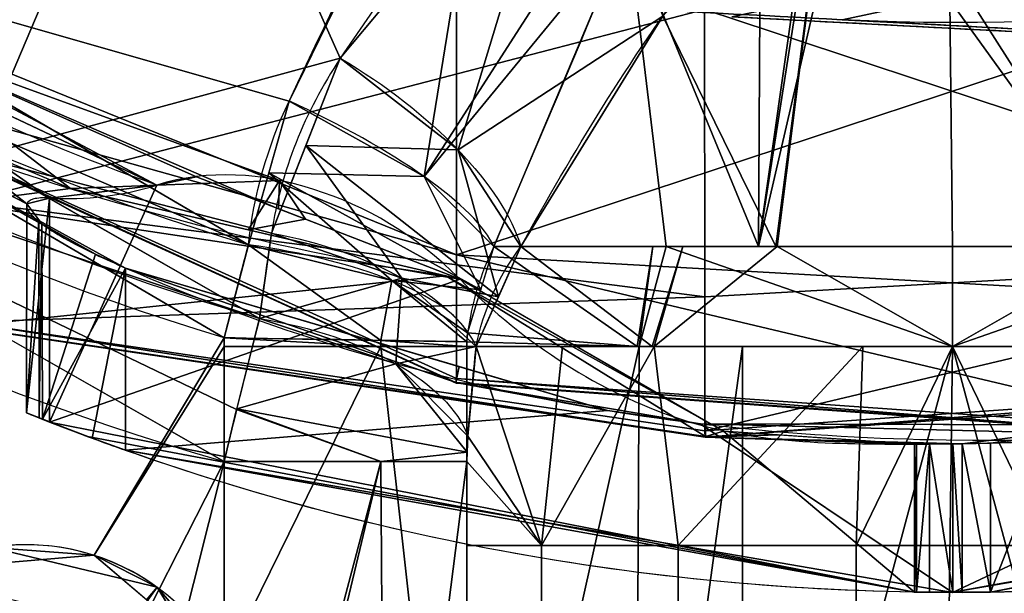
# Model space of a CAD drawing. Header units: millimetres. Extents: x -115 to 115, y -168 to 68.
# Tile 34 of 256: x -19 to 1, y -54 to -42. Entities that reach past the tile are written whole.
import ezdxf

# ---------------------------------------------------------------- set-up
doc = ezdxf.new("R2010")
doc.units = ezdxf.units.MM
doc.layers.add('100', color=7, linetype='Continuous', true_color=0xffffff)

msp = doc.modelspace()

# ---------------------------------------------------------------- linework, layer by layer
at = {"layer": '100', "color": 163, "linetype": 'Continuous'}
for p, q in [((-18.221, -46.041, -6.714), (-18.221, -50.562, -6.714)), ((-16.688, -51.133, -10), (-16.688, -47.455, -10)), ((-14.697, -55.475, 97), (-14.697, -49.039, 97)), ((-9.798, -49.039, 101), (-9.798, -64.637, 101)), ((-0.766, -53.994, 14.087), (-0.766, -51.008, 14.087)), ((0.766, -50.991, 14.087), (0.766, -53.994, 14.087)), ((-14.697, -51.356, 81), (-14.697, -63.317, 81)), ((-9.798, -64.637, 77), (-9.798, -51.356, 77))]:
    msp.add_line(p, q, dxfattribs=at)
at = {"layer": '100', "color": 163, "linetype": 'Continuous', "extrusion": (0, 0, -1)}
msp.add_circle((18.696, -57.539, -102), 4.5, dxfattribs=at)
for centre, radius, start, end in [((0, 0, -94), 68, 283.06797, 256.93203), ((0, 0, -81), 65, 283.06797, 256.93203), ((0, 0, -97), 51.024, 286.7388, 253.2612), ((0, 0, -80.215), 50.45, 286.0923, 253.9077), ((0, 0, 67), 42.5, 93.0018, 273.0018), ((0, 0, 50), 42.5, 93.0018, 273.0018), ((0, -4, 10), 50, 250.5023, 289.4977)]:
    msp.add_arc(centre, radius, start, end, dxfattribs=at)
at = {"layer": '100', "color": 163, "linetype": 'Continuous'}
for centre, radius, start, end in [((0, 0, 84), 68, 283.06797, 256.93203), ((0, 0, 81), 53.418, 285.9698, 254.0302), ((0, 0, 97.321), 49.087, 286.8231, 253.1769), ((-18.696, -57.539, 97), 4.5, 27.3052, 252)]:
    msp.add_arc(centre, radius, start, end, dxfattribs=at)
at = {"layer": '100', "color": 163, "linetype": 'Continuous', "extrusion": (0.500891, 0.754648, -0.42381)}
msp.add_arc((-14.276, 46.906, -71.566), 5, 82.3326, 153.3965, dxfattribs=at)
at = {"layer": '100', "color": 163, "linetype": 'Continuous', "extrusion": (0.40359, 0.877121, 0.260333)}
msp.add_arc((-6.442, 111.737, -18.493), 5, 196.0479, 272.0461, dxfattribs=at)
at = {"layer": '100', "color": 163, "linetype": 'Continuous', "extrusion": (0.136165, 0.869628, -0.474559)}
msp.add_arc((6.659, 41.846, -80.136), 5, 93.5678, 161.7399, dxfattribs=at)
at = {"layer": '100', "color": 163, "linetype": 'Continuous', "extrusion": (0.110686, 0.941471, 0.318404)}
msp.add_arc((8.907, 112.635, -14.821), 5, 192.3972, 266.748, dxfattribs=at)
at = {"layer": '100', "color": 163, "linetype": 'Continuous', "extrusion": (0, 1, 0)}
for centre, radius, start, end in [((0, 99, -47.021), 9.65, 16.4644, 163.5356), ((0, 79, -47.021), 9.65, 205.512, 334.488), ((14.697, 102, -49.039), 5, 191.537, 270), ((14.697, 76, -51.356), 5, 90, 168.463)]:
    msp.add_arc(centre, radius, start, end, dxfattribs=at)
at = {"layer": '100', "color": 163, "linetype": 'Continuous', "extrusion": (0.104531, 0.86556, -0.489775)}
msp.add_arc((8.467, 40.56, -82.706), 5, 94.5387, 166.1485, dxfattribs=at)
at = {"layer": '100', "color": 163, "linetype": 'Continuous', "extrusion": (0.016412, 0.999865, 5.69402e-18)}
msp.add_arc((13.892, 102, -49.097), 5, 191.5366, 270, dxfattribs=at)
at = {"layer": '100', "color": 163, "linetype": 'Continuous', "extrusion": (0, -1, 0)}
for centre, start, end in [((0, 99, 49.039), 11.537, 168.463), ((0, 79, 49.039), 196.0098, 343.9902)]:
    msp.add_arc(centre, 10, start, end, dxfattribs=at)
at = {"layer": '100', "color": 163, "linetype": 'Continuous', "extrusion": (0.766044, 0, -0.642788)}
msp.add_ellipse((0, -4, 15), major_axis=(-50, 0, -59.588), ratio=0.642788, start_param=4.72771, end_param=5.08539, dxfattribs=at)
at = {"layer": '100', "color": 163, "linetype": 'Continuous', "extrusion": (0.766044, 0, 0.642788)}
msp.add_ellipse((0, -4, 15), major_axis=(50, 0, -59.588), ratio=0.642788, start_param=4.72771, end_param=5.08539, dxfattribs=at)
at = {"layer": '100', "color": 163, "linetype": 'Continuous'}
for points, knots in [([(0.875, 48.447, 3.458), (-2.713, 48.515, 3.428), (-6.279, 48.258, 3.367), (-13.363, 47.142, 2.962), (-16.893, 46.252, 2.648), (-21.896, 44.416, 2.029), (-23.514, 43.69, 1.798), (-26.735, 42.197, 1.355), (-28.327, 41.433, 1.058), (-32.965, 38.967, -0.255), (-35.822, 37.123, -1.595), (-39.022, 34.876, -3.884), (-39.683, 34.462, -4.368), (-40.844, 33.592, -5.43), (-41.343, 33.12, -5.998), (-42.856, 31.724, -7.708), (-43.811, 30.785, -8.886), (-46.625, 27.924, -12.428), (-48.078, 25.643, -14.85), (-50.65, 20.885, -19.621), (-51.672, 18.319, -21.901), (-52.801, 13.899, -24.69), (-53.121, 12.315, -25.529), (-53.611, 9.008, -26.891), (-53.744, 7.293, -27.392), (-54.054, 2.016, -28.452), (-54.062, -1.707, -28.473), (-53.762, -6.978, -27.47), (-53.637, -8.715, -26.987), (-53.161, -12.052, -25.654), (-52.859, -13.629, -24.846), (-51.759, -18.126, -22.076), (-50.713, -20.748, -19.746), (-48.783, -24.338, -16.157), (-48.121, -25.516, -14.951), (-46.966, -27.176, -13.142), (-46.546, -27.7, -12.534), (-45.753, -28.795, -11.331), (-45.313, -29.306, -10.74), (-43.854, -30.698, -8.973), (-42.909, -31.64, -7.782), (-41.428, -33.065, -6.062), (-40.93, -33.543, -5.495), (-39.796, -34.431, -4.428), (-39.148, -34.846, -3.939), (-35.928, -37.065, -1.643), (-33.139, -38.875, -0.321), (-28.508, -41.336, 1.006), (-26.89, -42.122, 1.313), (-23.646, -43.634, 1.778), (-22.016, -44.366, 2.01), (-17.002, -46.22, 2.637), (-13.529, -47.106, 2.955), (-9.936, -47.681, 3.159)], [0, 0, 0, 0, 0.0625, 0.0625, 0.125, 0.125, 0.15625, 0.15625, 0.1875, 0.1875, 0.25, 0.25, 0.265625, 0.265625, 0.28125, 0.28125, 0.3125, 0.3125, 0.375, 0.375, 0.4375, 0.4375, 0.46875, 0.46875, 0.5, 0.5, 0.5625, 0.5625, 0.59375, 0.59375, 0.625, 0.625, 0.6875, 0.6875, 0.71875, 0.71875, 0.734375, 0.734375, 0.75, 0.75, 0.78125, 0.78125, 0.796875, 0.796875, 0.8125, 0.8125, 0.875, 0.875, 0.90625, 0.90625, 0.9375, 0.9375, 1, 1, 1, 1]), ([(-16.056, -45.781, -4.135), (-18.964, -44.754, -4.407), (-21.749, -43.399, -4.708), (-27, -40.174, -5.756), (-29.409, -38.393, -6.655), (-33.599, -34.609, -9.315), (-35.254, -32.707, -11.128), (-37.858, -29.034, -15.476), (-39.032, -27.124, -17.662), (-40.579, -24.129, -20.928), (-41.061, -23.142, -22.045), (-41.985, -20.946, -24.038), (-42.392, -19.782, -24.982), (-43.472, -16.082, -27.636), (-44.02, -13.329, -29.161), (-44.515, -9.664, -30.367), (-44.609, -8.9, -30.527), (-44.744, -7.359, -30.838), (-44.8, -6.584, -30.986), (-44.957, -4.246, -31.339), (-45.033, -2.669, -31.481), (-45.108, 2.067, -31.615), (-44.943, 5.219, -31.262), (-44.383, 11.34, -30.041), (-43.857, 14.235, -28.666), (-42.889, 18.142, -26.193), (-42.519, 19.391, -25.281), (-41.673, 21.749, -23.34), (-41.186, 22.849, -22.329), (-39.724, 25.868, -19.032), (-38.592, 27.857, -16.899), (-36.734, 30.637, -13.596), (-36.095, 31.55, -12.493), (-34.555, 33.467, -10.52), (-33.673, 34.427, -9.574), (-30.72, 37.313, -7.286), (-28.351, 39.206, -6.215), (-24.505, 41.728, -5.217), (-23.176, 42.531, -4.999), (-20.427, 43.995, -4.614), (-18.994, 44.652, -4.436), (-14.623, 46.376, -3.975), (-11.623, 47.2, -3.767), (-5.468, 48.263, -3.5), (-2.293, 48.49, -3.474), (0.83, 48.452, -3.443)], [0, 0, 0, 0, 0.0625, 0.0625, 0.125, 0.125, 0.1875, 0.1875, 0.25, 0.25, 0.28125, 0.28125, 0.3125, 0.3125, 0.375, 0.375, 0.390625, 0.390625, 0.40625, 0.40625, 0.4375, 0.4375, 0.5, 0.5, 0.5625, 0.5625, 0.59375, 0.59375, 0.625, 0.625, 0.6875, 0.6875, 0.71875, 0.71875, 0.75, 0.75, 0.8125, 0.8125, 0.84375, 0.84375, 0.875, 0.875, 0.9375, 0.9375, 1, 1, 1, 1]), ([(12.354, -43.221, 77.304), (10.959, -41.12, 76.124), (9.373, -39.109, 75.086), (6.359, -36.492, 73.818), (5.251, -35.701, 73.45), (2.778, -34.521, 72.914), (1.409, -34.153, 72.752), (-1.372, -34.147, 72.75), (-2.753, -34.511, 72.909), (-5.244, -35.696, 73.448), (-6.336, -36.475, 73.81), (-9.353, -39.086, 75.074), (-10.956, -41.116, 76.122), (-12.354, -43.221, 77.304)], [0, 0, 0, 0, 0.25, 0.25, 0.375, 0.375, 0.5, 0.5, 0.625, 0.625, 0.75, 0.75, 1, 1, 1, 1]), ([(-8.709, -47.021, 74.844), (-7.667, -45.131, 74.226), (-6.527, -43.252, 73.722), (-4.542, -40.603, 73.179), (-3.841, -39.748, 73.033), (-2.205, -38.24, 72.821), (-1.195, -37.524, 72.75), (1.104, -37.487, 72.746), (2.128, -38.182, 72.814), (3.793, -39.692, 73.024), (4.504, -40.556, 73.17), (6.519, -43.237, 73.718), (7.659, -45.117, 74.221), (8.709, -47.021, 74.844)], [0, 0, 0, 0, 0.25, 0.25, 0.375, 0.375, 0.5, 0.5, 0.625, 0.625, 0.75, 0.75, 1, 1, 1, 1]), ([(-9.936, -47.681, 3.159), (-10.839, -46.778, 2.083), (-11.843, -46.198, 0.886), (-13.928, -45.539, -1.598), (-15.004, -45.451, -2.881), (-16.056, -45.781, -4.135)], [0, 0, 0, 0, 0.5, 0.5, 1, 1, 1, 1]), ([(-18.221, -46.041, -6.714), (-18.354, -46.033, -6.874), (-18.465, -46.04, -7.058), (-18.62, -46.081, -7.442), (-18.668, -46.116, -7.648), (-18.699, -46.205, -8.06), (-18.681, -46.263, -8.271), (-18.581, -46.397, -8.683), (-18.494, -46.476, -8.886), (-18.259, -46.65, -9.26), (-18.103, -46.749, -9.432), (-17.74, -46.955, -9.718), (-17.524, -47.067, -9.832), (-17.103, -47.271, -9.967), (-16.896, -47.365, -10), (-16.688, -47.455, -10)], [0, 0, 0, 0, 0.1309, 0.1309, 0.261521, 0.261521, 0.396213, 0.396213, 0.540055, 0.540055, 0.694394, 0.694394, 0.858553, 0.858553, 1, 1, 1, 1]), ([(-16.688, -47.455, -10), (-14.063, -48.587, -10), (-11.363, -49.444, -10), (-5.812, -50.603, -10), (-2.947, -50.881, -10), (5.517, -51.005, -10), (11.118, -50.389, -10), (16.688, -49.283, -10)], [0, 0, 0, 0, 0.25, 0.25, 0.5, 0.5, 1, 1, 1, 1]), ([(-9.936, -47.681, 3.159), (-8.599, -49.02, 4.752), (-7.094, -49.962, 6.545), (-3.982, -51.012, 10.255), (-2.364, -51.005, 12.183), (-0.766, -51.008, 14.087)], [0, 0, 0, 0, 0.5, 0.5, 1, 1, 1, 1]), ([(9.5, -47.557, 3.679), (8.222, -48.86, 5.201), (6.8, -49.815, 6.896), (3.831, -50.91, 10.434), (2.296, -50.951, 12.263), (0.766, -50.991, 14.087)], [0, 0, 0, 0, 0.5, 0.5, 1, 1, 1, 1]), ([(-9.784, -48.762, 101.036), (-9.791, -48.812, 101.015), (-9.795, -48.867, 101.003), (-9.797, -48.928, 101), (-9.797, -48.936, 101), (-9.797, -48.943, 101)], [0, 0, 0, 0, 0.884581, 0.884581, 1, 1, 1, 1]), ([(-18.221, -50.562, -6.714), (-18.357, -50.509, -6.877), (-18.47, -50.464, -7.065), (-18.628, -50.4, -7.467), (-18.676, -50.381, -7.686), (-18.696, -50.373, -8.115), (-18.672, -50.383, -8.33), (-18.561, -50.427, -8.732), (-18.474, -50.462, -8.924), (-18.246, -50.552, -9.272), (-18.101, -50.609, -9.431), (-17.766, -50.737, -9.699), (-17.57, -50.812, -9.809), (-17.149, -50.968, -9.96), (-16.917, -51.052, -10), (-16.688, -51.133, -10)], [0, 0, 0, 0, 0.141096, 0.141096, 0.2826, 0.2826, 0.418797, 0.418797, 0.553512, 0.553512, 0.693535, 0.693535, 0.842936, 0.842936, 1, 1, 1, 1]), ([(0.766, -50.991, 14.087), (0.694, -50.992, 14.173), (0.606, -50.995, 14.247), (0.414, -50.999, 14.362), (0.306, -51.001, 14.403), (0.087, -51.004, 14.447), (-0.028, -51.005, 14.45), (-0.25, -51.007, 14.419), (-0.36, -51.008, 14.384), (-0.559, -51.009, 14.281), (-0.65, -51.009, 14.212), (-0.741, -51.008, 14.117), (-0.754, -51.008, 14.102), (-0.766, -51.008, 14.087)], [0, 0, 0, 0, 0.193401, 0.193401, 0.386803, 0.386803, 0.580193, 0.580193, 0.773534, 0.773534, 0.966853, 0.966853, 1, 1, 1, 1]), ([(0.766, -53.994, 14.087), (0.694, -53.995, 14.173), (0.606, -53.996, 14.247), (0.414, -53.998, 14.361), (0.306, -53.999, 14.403), (0.087, -54, 14.447), (-0.028, -54, 14.45), (-0.25, -53.999, 14.419), (-0.359, -53.999, 14.384), (-0.558, -53.997, 14.281), (-0.65, -53.996, 14.212), (-0.74, -53.995, 14.117), (-0.753, -53.994, 14.102), (-0.766, -53.994, 14.087)], [0, 0, 0, 0, 0.193363, 0.193363, 0.386727, 0.386727, 0.580069, 0.580069, 0.773385, 0.773385, 0.966717, 0.966717, 1, 1, 1, 1])]:
    msp.add_open_spline(points, degree=3, knots=knots, dxfattribs=at)
for points in [[(-13.389, -44.083, 98.245), (-11.521, -40.123, 99.424), (-9.483, -36.158, 100), (-7.52, -32.071, 100)], [(-3.84, -33.753, 102.063), (-5.496, -38.23, 102.551), (-7.412, -42.651, 102.462), (-9.255, -47.021, 101.735)], [(-2.226, -42.442, -50), (-8.895, -42.092, -50), (-15.586, -41.741, -50.44), (-22.267, -41.391, -51.206)], [(-22.267, -41.391, -65.794), (-15.586, -41.741, -66.56), (-8.895, -42.092, -67), (-2.226, -42.442, -67)], [(-4.451, -42.383, 50), (2.241, -42.734, 50), (8.92, -43.085, 50.442), (15.59, -43.434, 51.206)], [(15.59, -43.434, 65.794), (8.92, -43.085, 66.558), (2.241, -42.734, 67), (-4.451, -42.383, 67)], [(17.815, -43.493, -51.206), (11.146, -43.143, -50.442), (4.467, -42.793, -50), (-2.226, -42.442, -50)], [(-2.226, -42.442, -67), (4.467, -42.793, -67), (11.146, -43.143, -66.558), (17.815, -43.493, -65.794)], [(-12.354, -43.221, 77.304), (-13.079, -44.314, 77.918), (-13.547, -45.488, 78.568), (-13.744, -46.748, 79.256)], [(-14.207, -46.986, 97.321), (-14.1, -45.982, 97.66), (-13.828, -45.014, 97.968), (-13.389, -44.083, 98.245)], [(-18.221, -46.041, -6.714), (-17.49, -46.084, -5.843), (-16.768, -46.004, -4.983), (-16.056, -45.781, -4.135)], [(-13.744, -46.748, 79.256), (-13.835, -47.324, 79.57), (-13.915, -47.9, 79.89), (-13.984, -48.473, 80.215)], [(-14.695, -48.862, 97), (-14.534, -48.218, 97), (-14.371, -47.593, 97.107), (-14.207, -46.986, 97.321)], [(-9.255, -47.021, 101.735), (-9.527, -47.579, 101.518), (-9.703, -48.16, 101.286), (-9.784, -48.762, 101.036)], [(-9.612, -49.039, 76.242), (-9.472, -48.309, 75.755), (-9.167, -47.637, 75.291), (-8.709, -47.021, 74.844)], [(-13.984, -48.473, 80.215), (-14.213, -49.351, 80.73), (-14.458, -50.341, 81), (-14.697, -51.356, 81)], [(-14.697, -49.039, 97), (-14.697, -48.98, 97), (-14.696, -48.921, 97), (-14.695, -48.862, 97)], [(-9.797, -48.943, 101), (-9.798, -48.975, 101), (-9.798, -49.007, 101), (-9.798, -49.039, 101)], [(-9.78, -50.85, 76.913), (-9.731, -50.247, 76.685), (-9.675, -49.643, 76.462), (-9.612, -49.039, 76.242)], [(-9.798, -51.356, 77), (-9.798, -51.185, 77), (-9.793, -51.01, 76.973), (-9.78, -50.85, 76.913)]]:
    msp.add_open_spline(points, degree=3, dxfattribs=at)
for points in [[(-26.451, -28.733, 74.637), (-15.688, -35.765, 74.637), (-19.698, -45.208, 80.215)], [(-3.84, -33.753, 102.063), (-3.913, -47.021, 107.35), (-1.523, -30.276, 102.316)], [(-1.321, -30.469, 102.498), (-1.523, -30.276, 102.316), (-3.913, -47.021, 107.35)], [(-0.174, -30.882, 102.883), (-1.321, -30.469, 102.498), (-3.913, -47.021, 107.35)], [(3.913, -47.021, 107.35), (1.063, -30.624, 102.642), (-0.174, -30.882, 102.883)], [(-3.913, -47.021, 107.35), (0, -47.021, 108.65), (-0.174, -30.882, 102.883)], [(-0.174, -30.882, 102.883), (0, -47.021, 108.65), (3.913, -47.021, 107.35)], [(-3.84, -33.753, 102.063), (-6.549, -40.598, 102.351), (-3.913, -47.021, 107.35)], [(-24.626, -40.868, 97.321), (-13.389, -44.083, 98.245), (-8.531, -34.153, 99.949)], [(-8.946, -35.001, 99.803), (-13.389, -44.083, 98.245), (-10.663, -45.609, 99.162)], [(-10.663, -45.609, 99.162), (-5.123, -36.996, 102.2), (-8.946, -35.001, 99.803)], [(-19.698, -45.208, 80.215), (-15.688, -35.765, 74.637), (-12.354, -43.221, 77.304)], [(-15.688, -35.765, 74.637), (-8.136, -38.172, 74.652), (-12.354, -43.221, 77.304)], [(-20.751, -53.536, 97), (-17.323, -53.253, 97), (-14.695, -48.862, 97), (-35.412, -36.735, 97)], [(-6.549, -40.598, 102.351), (-5.123, -36.996, 102.2), (-10.663, -45.609, 99.162)], [(3.536, -47.021, 70.021), (-0.999, -37.679, 72.766), (0, -37.505, 72.748)], [(0, -37.505, 72.748), (1.001, -37.679, 72.766), (3.536, -47.021, 70.021)], [(-9.976, -45.071, 76.819), (-12.354, -43.221, 77.304), (-7.744, -37.703, 74.405)], [(-9.976, -45.071, 76.819), (-7.744, -37.703, 74.405), (-5.844, -42.373, 73.551)], [(-2.068, -38.228, 72.827), (-0.999, -37.679, 72.766), (3.536, -47.021, 70.021)], [(1.001, -37.679, 72.766), (2.293, -38.387, 72.847), (3.536, -47.021, 70.021)], [(-2.477, -38.677, 72.906), (-2.068, -38.228, 72.827), (3.536, -47.021, 70.021)], [(-5.844, -42.373, 73.551), (-2.477, -38.677, 72.906), (-3.566, -47.021, 70.048)], [(15.317, -43.42, 65.811), (13.486, -38.571, 67), (-4.451, -42.383, 67)], [(-4.451, -42.383, 50), (13.486, -38.571, 50), (15.317, -43.42, 51.189)], [(-3.536, -47.021, 70.021), (-3.566, -47.021, 70.048), (-2.477, -38.677, 72.906)], [(3.536, -47.021, 70.021), (-3.536, -47.021, 70.021), (-2.477, -38.677, 72.906)], [(17.543, -43.478, -51.189), (15.712, -38.63, -50), (-2.226, -42.442, -50)], [(-2.226, -42.442, -67), (15.712, -38.63, -67), (17.543, -43.478, -65.811)], [(-14.207, -46.986, 97.321), (-26.961, -39.497, 97.321), (-28.028, -41.058, 97)], [(-10.663, -45.609, 99.162), (-9.255, -47.021, 101.735), (-6.549, -40.598, 102.351)], [(-6.549, -40.598, 102.351), (-9.255, -47.021, 101.735), (-5.777, -47.021, 106.731)], [(-5.777, -47.021, 106.731), (-3.913, -47.021, 107.35), (-6.549, -40.598, 102.351)], [(-24.626, -40.868, 97.321), (-14.207, -46.986, 97.321), (-13.389, -44.083, 98.245)], [(-5.003, -42.233, 41.975), (-19.89, -40.745, 41.335), (-19.906, -46.111, 35.157)], [(-28.028, -41.058, 97), (-14.695, -48.862, 97), (-14.207, -46.986, 97.321)], [(-24.514, -43.121, -26.682), (-24.513, -41.287, -33.951), (-10.007, -47.187, -35.391)], [(-10.008, -41.683, -41.606), (-10.007, -47.187, -35.391), (-24.513, -41.287, -33.951)], [(-27.942, -43.82, 81), (-26.386, -41.385, 80.215), (-13.984, -48.473, 80.215)], [(-18.683, -46.16, -7.85), (-24.469, -41.665, -5.343), (-24.518, -43.154, -11.728)], [(-23.907, -42.07, -5.143), (-24.469, -41.665, -5.343), (-18.683, -46.16, -7.85)], [(-10.007, -47.187, -35.391), (-10.008, -41.683, -41.606), (4.999, -42.233, -41.975)], [(10.002, -47.188, 35.392), (10.003, -41.684, 41.606), (-5.003, -42.233, 41.975)], [(-18.683, -46.16, -7.85), (-18.221, -46.041, -6.714), (-23.907, -42.07, -5.143)], [(-18.221, -46.041, -6.714), (-16.056, -45.781, -4.135), (-23.907, -42.07, -5.143)], [(-19.906, -46.111, 35.157), (-4.999, -48.033, 35.779), (-5.003, -42.233, 41.975)], [(4.999, -42.233, -41.975), (4.995, -48.033, -35.779), (-10.007, -47.187, -35.391)], [(-5.003, -42.233, 41.975), (-4.999, -48.033, 35.779), (10.002, -47.188, 35.392)], [(-5.844, -42.373, 73.551), (-8.709, -47.021, 74.844), (-9.976, -45.071, 76.819)], [(-3.566, -47.021, 70.048), (-8.709, -47.021, 74.844), (-5.844, -42.373, 73.551)], [(-4.451, -42.383, 50), (15.59, -43.434, 51.206), (15.59, -43.434, 65.794), (-4.451, -42.383, 67)], [(-2.226, -42.442, -67), (17.815, -43.493, -65.794), (17.815, -43.493, -51.206), (-2.226, -42.442, -50)], [(-17.798, -45.85, 2.516), (-23.118, -43.599, 1.745), (-22.011, -42.619, -1.307)], [(-22.011, -42.619, -1.307), (-13.582, -45.69, -0.467), (-17.798, -45.85, 2.516)], [(-22.011, -42.619, -1.307), (-15.258, -45.613, -3.183), (-13.601, -46.257, -1.209)], [(-22.011, -42.619, -1.307), (-21.595, -43.163, -4.846), (-16.056, -45.781, -4.135)], [(-16.056, -45.781, -4.135), (-15.258, -45.613, -3.183), (-22.011, -42.619, -1.307)], [(-13.601, -46.257, -1.209), (-13.582, -45.69, -0.467), (-22.011, -42.619, -1.307)], [(-10.014, -49.777, -19.253), (-24.516, -43.153, -19.182), (-24.514, -43.121, -26.682)], [(-10.007, -47.187, -35.391), (-10.009, -49.682, -27.525), (-24.514, -43.121, -26.682)], [(-24.514, -43.121, -26.682), (-10.009, -49.682, -27.525), (-10.014, -49.777, -19.253)], [(-24.518, -43.154, -11.728), (-24.516, -43.153, -19.182), (-10.014, -49.777, -19.253)], [(-10.014, -49.777, -19.253), (-10.024, -49.767, -11.016), (-24.518, -43.154, -11.728)], [(-24.518, -43.154, -11.728), (-18.381, -46.56, -9.066), (-18.683, -46.16, -7.85)], [(-16.688, -47.455, -10), (-24.518, -43.154, -11.728), (-10.024, -49.767, -11.016)], [(-16.688, -47.455, -10), (-17.298, -47.176, -9.905), (-24.518, -43.154, -11.728)], [(-17.298, -47.176, -9.905), (-18.381, -46.56, -9.066), (-24.518, -43.154, -11.728)], [(-12.354, -43.221, 77.304), (-13.744, -46.748, 79.256), (-19.698, -45.208, 80.215)], [(-13.049, -44.984, 78.28), (-12.354, -43.221, 77.304), (-9.976, -45.071, 76.819)], [(-13.984, -48.473, 80.215), (-14.446, -50.31, 80.903), (-27.942, -43.82, 81)], [(-14.446, -50.31, 80.903), (-14.697, -51.356, 81), (-27.942, -43.82, 81)], [(-10.663, -45.609, 99.162), (-13.389, -44.083, 98.245), (-13.798, -45.534, 97.783)], [(-20.044, -46.139, 3.579), (-20.022, -44.909, 2.193), (-17.798, -45.85, 2.516)], [(-11.11, -47.656, 78.347), (-13.744, -46.748, 79.256), (-13.049, -44.984, 78.28)], [(-9.164, -48.037, 75.548), (-13.049, -44.984, 78.28), (-9.976, -45.071, 76.819)], [(-11.11, -47.656, 78.347), (-13.049, -44.984, 78.28), (-9.164, -48.037, 75.548)], [(-9.976, -45.071, 76.819), (-8.709, -47.021, 74.844), (-9.164, -48.037, 75.548)], [(-13.744, -46.748, 79.256), (-13.984, -48.473, 80.215), (-19.698, -45.208, 80.215)], [(-9.936, -47.681, 3.159), (-15.258, -45.613, -3.183), (-16.056, -45.781, -4.135), (-18.221, -50.562, -6.714)], [(-13.582, -45.69, -0.467), (-14.215, -46.685, 2.809), (-17.798, -45.85, 2.516)], [(-14.215, -46.685, 2.809), (-13.582, -45.69, -0.467), (-13.058, -46.468, -0.562)], [(-13.798, -45.534, 97.783), (-14.207, -46.986, 97.321), (-11.312, -47.707, 98.446)], [(-9.52, -47.893, 101.385), (-13.798, -45.534, 97.783), (-11.312, -47.707, 98.446)], [(-10.663, -45.609, 99.162), (-13.798, -45.534, 97.783), (-9.52, -47.893, 101.385)], [(-13.058, -46.468, -0.562), (-13.582, -45.69, -0.467), (-13.601, -46.257, -1.209)], [(-9.52, -47.893, 101.385), (-9.255, -47.021, 101.735), (-10.663, -45.609, 99.162)], [(-17.798, -45.85, 2.516), (-10.226, -47.614, 3.135), (-20.044, -46.139, 3.579)], [(-16.056, -45.781, -4.135), (-18.221, -46.041, -6.714), (-18.221, -50.562, -6.714)], [(-18.221, -46.041, -6.714), (-18.683, -46.16, -7.85), (-18.686, -50.377, -7.905)], [(-18.686, -50.377, -7.905), (-18.221, -50.562, -6.714), (-18.221, -46.041, -6.714)], [(-20, -48.637, 11.135), (-20.044, -46.139, 3.579), (-10.226, -47.614, 3.135)], [(-4.999, -48.033, 35.779), (-19.906, -46.111, 35.157), (-19.93, -48.545, 27.39)], [(-18.686, -50.377, -7.905), (-18.683, -46.16, -7.85), (-18.439, -46.482, -8.83)], [(-18.439, -46.482, -8.83), (-18.435, -50.477, -8.827), (-18.686, -50.377, -7.905)], [(-18.435, -50.477, -8.827), (-18.439, -46.482, -8.83), (-18.381, -46.56, -9.066)], [(-13.058, -46.468, -0.562), (-9.936, -47.681, 3.159), (-14.215, -46.685, 2.809)], [(-33.821, -46.55, 81), (-23.144, -46.55, 81), (-18.696, -55.093, 81), (-20.425, -55.81, 81)], [(-16.966, -55.81, 81), (-18.696, -55.093, 81), (-23.144, -46.55, 81), (-14.697, -51.356, 81)], [(-18.362, -50.506, -9.095), (-18.435, -50.477, -8.827), (-18.381, -46.56, -9.066)], [(-18.381, -46.56, -9.066), (-17.298, -47.176, -9.905), (-18.362, -50.506, -9.095)], [(-13.984, -48.473, 80.215), (-13.744, -46.748, 79.256), (-11.11, -47.656, 78.347)], [(-14.207, -46.986, 97.321), (-14.695, -48.862, 97), (-11.534, -48.914, 98.127)], [(-11.534, -48.914, 98.127), (-11.312, -47.707, 98.446), (-14.207, -46.986, 97.321)], [(-9.255, -47.021, 101.735), (-9.784, -48.762, 101.036), (-6.365, -49.039, 106.68)], [(-6.059, -49.039, 71.074), (-9.612, -49.039, 76.242), (-8.709, -47.021, 74.844)], [(-6.365, -49.039, 106.68), (-6.047, -47.021, 106.343), (-9.255, -47.021, 101.735)], [(-8.709, -47.021, 74.844), (-5.44, -47.021, 71.795), (-6.059, -49.039, 71.074)], [(-6.047, -47.021, 106.343), (-6.365, -49.039, 106.68), (-6.325, -49.039, 106.746)], [(-5.777, -47.021, 106.731), (-6.325, -49.039, 106.746), (0, -49.039, 109)], [(-6.325, -49.039, 106.746), (-5.777, -47.021, 106.731), (-6.047, -47.021, 106.343)], [(-6.017, -49.039, 71.013), (-6.059, -49.039, 71.074), (-5.44, -47.021, 71.795)], [(0, -49.039, 69), (-6.017, -49.039, 71.013), (-3.536, -47.021, 70.021)], [(-5.44, -47.021, 71.795), (-3.536, -47.021, 70.021), (-6.017, -49.039, 71.013)], [(0, -49.039, 109), (0, -47.021, 108.65), (-5.777, -47.021, 106.731)], [(-3.536, -47.021, 70.021), (0, -47.021, 70.021), (0, -49.039, 69)], [(0, -49.039, 109), (6.325, -49.039, 106.746), (5.777, -47.021, 106.731)], [(5.777, -47.021, 106.731), (0, -47.021, 108.65), (0, -49.039, 109)], [(0, -49.039, 69), (0, -47.021, 70.021), (3.536, -47.021, 70.021)], [(3.536, -47.021, 70.021), (6.017, -49.039, 71.013), (0, -49.039, 69)], [(-18.362, -50.506, -9.095), (-17.298, -47.176, -9.905), (-16.688, -47.455, -10)], [(4.99, -50.742, -27.76), (-10.009, -49.682, -27.525), (-10.007, -47.187, -35.391)], [(-10.007, -47.187, -35.391), (4.995, -48.033, -35.779), (4.99, -50.742, -27.76)], [(10.002, -47.188, 35.392), (-4.999, -48.033, 35.779), (-4.994, -50.742, 27.76)], [(-4.994, -50.742, 27.76), (10.004, -49.683, 27.525), (10.002, -47.188, 35.392)], [(-16.688, -47.455, -10), (-17.364, -50.888, -9.882), (-18.362, -50.506, -9.095)], [(-16.688, -47.455, -10), (-16.688, -51.133, -10), (-17.364, -50.888, -9.882)], [(-10.024, -49.767, -11.016), (-9.952, -49.445, -10), (-16.688, -47.455, -10)], [(-16.688, -51.133, -10), (-16.688, -47.455, -10), (-6.963, -50.329, -10)], [(-10.226, -47.614, 3.135), (-4.981, -50.853, 10.824), (-20, -48.637, 11.135)], [(-18.221, -50.562, -6.714), (-0.766, -53.994, 14.087), (-4.618, -50.748, 9.497), (-9.936, -47.681, 3.159)], [(-11.11, -47.656, 78.347), (-11.232, -49.385, 79.192), (-13.984, -48.473, 80.215)], [(-11.232, -49.385, 79.192), (-11.11, -47.656, 78.347), (-9.612, -49.039, 76.242)], [(-9.164, -48.037, 75.548), (-9.612, -49.039, 76.242), (-11.11, -47.656, 78.347)], [(-10.226, -47.614, 3.135), (-9.936, -47.681, 3.159), (-4.973, -50.543, 9.073)], [(-4.973, -50.543, 9.073), (-4.981, -50.853, 10.824), (-10.226, -47.614, 3.135)], [(-11.312, -47.707, 98.446), (-11.534, -48.914, 98.127), (-9.797, -48.943, 101)], [(-11.312, -47.707, 98.446), (-9.784, -48.762, 101.036), (-9.52, -47.893, 101.385)], [(-9.797, -48.943, 101), (-9.784, -48.762, 101.036), (-11.312, -47.707, 98.446)], [(-19.93, -48.545, 27.39), (-4.994, -50.742, 27.76), (-4.999, -48.033, 35.779)], [(-14.443, -50.295, 80.897), (-13.984, -48.473, 80.215), (-11.232, -49.385, 79.192)], [(-4.988, -50.866, 19.273), (-19.961, -48.651, 19.242), (-20, -48.637, 11.135)], [(-20, -48.637, 11.135), (-4.981, -50.853, 10.824), (-4.988, -50.866, 19.273)], [(-19.93, -48.545, 27.39), (-19.961, -48.651, 19.242), (-4.988, -50.866, 19.273)], [(-4.988, -50.866, 19.273), (-4.994, -50.742, 27.76), (-19.93, -48.545, 27.39)], [(-14.697, -49.039, 97), (-14.695, -48.862, 97), (-17.323, -53.253, 97)], [(-14.695, -48.862, 97), (-14.697, -49.039, 97), (-11.535, -49.039, 98.127)], [(-11.535, -49.039, 98.127), (-11.534, -48.914, 98.127), (-14.695, -48.862, 97)], [(-9.784, -48.762, 101.036), (-9.797, -48.943, 101), (-6.365, -49.039, 106.68)], [(-17.323, -53.253, 97), (-14.697, -55.475, 97), (-14.697, -49.039, 97)], [(-9.798, -64.637, 101), (-11.535, -49.039, 98.127), (-14.697, -55.475, 97)], [(-11.535, -49.039, 98.127), (-14.697, -49.039, 97), (-14.697, -55.475, 97)], [(-11.534, -48.914, 98.127), (-11.535, -49.039, 98.127), (-9.798, -49.039, 101)], [(-9.798, -64.637, 101), (-9.798, -49.039, 101), (-11.535, -49.039, 98.127)], [(-9.798, -49.039, 101), (-9.797, -48.943, 101), (-11.534, -48.914, 98.127)], [(-9.612, -49.039, 76.242), (-9.78, -50.85, 76.913), (-11.232, -49.385, 79.192)], [(-9.797, -48.943, 101), (-9.798, -49.039, 101), (-6.365, -49.039, 106.68)], [(-6.325, -49.039, 106.746), (-9.798, -49.039, 101), (-9.798, -64.637, 101)], [(-9.798, -64.637, 101), (-6.405, -64.845, 106.679), (-6.325, -49.039, 106.746)], [(-8.295, -53.054, 73.415), (-9.78, -50.85, 76.913), (-9.612, -49.039, 76.242)], [(-9.612, -49.039, 76.242), (-7.869, -49.039, 73.707), (-8.295, -53.054, 73.415)], [(-8.295, -53.054, 73.415), (-7.869, -49.039, 73.707), (-6.017, -49.039, 71.013)], [(-6.017, -49.039, 71.013), (-5.538, -53.054, 70.673), (-8.295, -53.054, 73.415)], [(-4.235, -49.039, 107.491), (-6.325, -49.039, 106.746), (-6.405, -64.845, 106.679)], [(-6.405, -64.845, 106.679), (-4.227, -64.899, 107.493), (-4.235, -49.039, 107.491)], [(-5.538, -53.054, 70.673), (-6.017, -49.039, 71.013), (-1.806, -49.039, 69.604)], [(-1.806, -49.039, 69.604), (-1.944, -53.054, 69.191), (-5.538, -53.054, 70.673)], [(0, -49.039, 109), (-4.235, -49.039, 107.491), (-4.227, -64.899, 107.493)], [(-4.227, -64.899, 107.493), (-0.201, -65, 108.998), (0, -49.039, 109)], [(-1.944, -53.054, 69.191), (-1.806, -49.039, 69.604), (0, -49.039, 69)], [(0, -49.039, 69), (1.944, -53.054, 69.191), (-1.944, -53.054, 69.191)], [(0, -49.039, 109), (-0.201, -65, 108.998), (4.264, -64.901, 107.536)], [(0, -49.039, 69), (1.806, -49.039, 69.604), (1.944, -53.054, 69.191)], [(4.264, -64.901, 107.536), (4.235, -49.039, 107.491), (0, -49.039, 109)], [(7.166, -50.631, -10), (16.688, -49.283, -10), (16.688, -51.133, -10), (0, -54, -10)], [(-9.791, -51.172, 76.968), (-14.443, -50.295, 80.897), (-11.232, -49.385, 79.192)], [(-11.232, -49.385, 79.192), (-9.78, -50.85, 76.913), (-9.791, -51.172, 76.968)], [(-6.963, -50.329, -10), (-9.952, -49.445, -10), (-10.024, -49.767, -11.016)], [(4.984, -50.867, -19.273), (-10.014, -49.777, -19.253), (-10.009, -49.682, -27.525)], [(-10.009, -49.682, -27.525), (4.99, -50.742, -27.76), (4.984, -50.867, -19.273)], [(4.984, -50.867, -19.273), (4.977, -50.853, -10.824), (-10.024, -49.767, -11.016)], [(-5.091, -50.598, -10), (-10.024, -49.767, -11.016), (4.977, -50.853, -10.824)], [(-5.091, -50.598, -10), (-6.963, -50.329, -10), (-10.024, -49.767, -11.016)], [(-10.024, -49.767, -11.016), (-10.014, -49.777, -19.253), (4.984, -50.867, -19.273)], [(10.004, -49.683, 27.525), (-4.994, -50.742, 27.76), (-4.988, -50.866, 19.273)], [(-4.988, -50.866, 19.273), (10.01, -49.778, 19.253), (10.004, -49.683, 27.525)], [(0.197, -51.002, 14.425), (10.01, -49.778, 19.253), (-4.988, -50.866, 19.273)], [(10.01, -49.778, 19.253), (0.197, -51.002, 14.425), (0.766, -50.991, 14.087)], [(10.01, -49.778, 19.253), (0.766, -50.991, 14.087), (1.962, -50.945, 12.662)], [(0.766, -53.994, 14.087), (18.221, -50.562, -6.714), (6.328, -49.922, 7.459), (1.962, -50.945, 12.662)], [(-17.457, -50.854, -8.357), (-18.221, -50.562, -6.714), (-18.686, -50.377, -7.905)], [(-18.686, -50.377, -7.905), (-18.362, -50.506, -9.095), (-17.457, -50.854, -8.357)], [(0, -54, -10), (-16.688, -51.133, -10), (-6.963, -50.329, -10), (-5.091, -50.598, -10)], [(-11.535, -51.356, 79.873), (-14.697, -51.356, 81), (-14.446, -50.31, 80.903)], [(-14.446, -50.31, 80.903), (-14.443, -50.295, 80.897), (-11.535, -51.356, 79.873)], [(-11.535, -51.356, 79.873), (-14.443, -50.295, 80.897), (-9.791, -51.172, 76.968)], [(-17.457, -50.854, -8.357), (-18.362, -50.506, -9.095), (-17.364, -50.888, -9.882)], [(-0.766, -53.994, 14.087), (-18.221, -50.562, -6.714), (-17.457, -50.854, -8.357)], [(4.977, -50.853, -10.824), (4.976, -50.625, -10), (-5.091, -50.598, -10)], [(-5.091, -50.598, -10), (7.166, -50.631, -10), (0, -54, -10)], [(-4.981, -50.853, 10.824), (-4.973, -50.543, 9.073), (-4.618, -50.748, 9.497)], [(17.457, -50.854, -8.357), (18.221, -50.562, -6.714), (0.766, -53.994, 14.087)], [(-17.364, -50.888, -9.882), (-16.688, -51.133, -10), (-17.457, -50.854, -8.357)], [(-17.457, -50.854, -8.357), (-16.688, -51.133, -10), (-0.766, -53.994, 14.087)], [(-8.295, -53.054, 73.415), (-9.798, -51.356, 77), (-9.78, -50.85, 76.913)], [(-4.988, -50.866, 19.273), (-4.981, -50.853, 10.824), (-3.502, -50.824, 10.827)], [(-3.502, -50.824, 10.827), (-0.766, -51.008, 14.087), (-4.988, -50.866, 19.273)], [(-4.988, -50.866, 19.273), (-0.459, -51.008, 14.333), (0.197, -51.002, 14.425)], [(-0.766, -51.008, 14.087), (-0.727, -51.008, 14.131), (-4.988, -50.866, 19.273)], [(-0.727, -51.008, 14.131), (-0.459, -51.008, 14.333), (-4.988, -50.866, 19.273)], [(-4.618, -50.748, 9.497), (-3.502, -50.824, 10.827), (-4.981, -50.853, 10.824)], [(-0.766, -53.994, 14.087), (-0.766, -51.008, 14.087), (-4.618, -50.748, 9.497)], [(0.766, -53.994, 14.087), (0.007, -53.999, 14.398), (17.457, -50.854, -8.357)], [(16.688, -51.133, -10), (17.457, -50.854, -8.357), (0.007, -53.999, 14.398)], [(-0.727, -51.008, 14.131), (-0.766, -51.008, 14.087), (-0.766, -53.994, 14.087)], [(-0.766, -53.994, 14.087), (-0.727, -53.995, 14.131), (-0.727, -51.008, 14.131)], [(-0.459, -51.008, 14.333), (-0.727, -51.008, 14.131), (-0.727, -53.995, 14.131)], [(-0.727, -53.995, 14.131), (-0.459, -53.998, 14.333), (-0.459, -51.008, 14.333)], [(0.006, -53.999, 14.398), (0.006, -51.004, 14.398), (-0.459, -51.008, 14.333)], [(-0.459, -51.008, 14.333), (-0.459, -53.998, 14.333), (0.006, -53.999, 14.398)], [(0.197, -54, 14.425), (0.197, -51.002, 14.425), (0.006, -51.004, 14.398)], [(0.006, -51.004, 14.398), (0.006, -53.999, 14.398), (0.197, -54, 14.425)], [(0.766, -53.994, 14.087), (0.766, -50.991, 14.087), (0.197, -51.002, 14.425)], [(0.197, -51.002, 14.425), (0.197, -54, 14.425), (0.766, -53.994, 14.087)], [(1.962, -50.945, 12.662), (0.766, -50.991, 14.087), (0.766, -53.994, 14.087)], [(-16.688, -51.133, -10), (0, -54, -10), (-0.766, -53.994, 14.087)], [(-9.791, -51.172, 76.968), (-9.798, -51.356, 77), (-11.535, -51.356, 79.873)], [(0.007, -53.999, 14.398), (0.007, -53.999, -10), (16.688, -51.133, -10)], [(-16.25, -57.539, 81), (-16.966, -55.81, 81), (-14.697, -51.356, 81)], [(-14.697, -51.356, 81), (-14.697, -61.651, 81), (-16.25, -57.539, 81)], [(-11.535, -51.356, 79.873), (-14.415, -63.42, 80.992), (-14.697, -63.317, 81)], [(-14.697, -63.317, 81), (-14.697, -51.356, 81), (-11.535, -51.356, 79.873)], [(-11.535, -51.356, 79.873), (-11.448, -64.302, 79.801), (-14.415, -63.42, 80.992)], [(-11.448, -64.302, 79.801), (-11.535, -51.356, 79.873), (-9.798, -51.356, 77)], [(-9.798, -51.356, 77), (-9.798, -64.637, 77), (-11.448, -64.302, 79.801)], [(-8.295, -53.054, 73.415), (-9.798, -53.054, 77), (-9.798, -51.356, 77)], [(-8.295, -53.054, 73.415), (-8.295, -57.068, 73.415), (-9.798, -57.068, 77), (-9.798, -53.054, 77)], [(-5.538, -53.054, 70.673), (-5.538, -57.068, 70.673), (-8.295, -57.068, 73.415), (-8.295, -53.054, 73.415)], [(-1.944, -53.054, 69.191), (-1.944, -57.068, 69.191), (-5.538, -57.068, 70.673), (-5.538, -53.054, 70.673)], [(1.944, -53.054, 69.191), (1.944, -57.068, 69.191), (-1.944, -57.068, 69.191), (-1.944, -53.054, 69.191)], [(-17.323, -53.253, 97), (-20.751, -53.536, 97), (-19.399, -53.094, 102)], [(-19.399, -53.094, 102), (-16.05, -53.898, 102), (-17.323, -53.253, 97)], [(-19.243, -54.082, 103), (-16.638, -54.707, 103), (-16.05, -53.898, 102), (-19.399, -53.094, 102)], [(-16.05, -53.898, 102), (-16.263, -54.15, 97), (-17.323, -53.253, 97)], [(-14.251, -56.835, 102), (-16.05, -53.898, 102), (-16.638, -54.707, 103), (-15.239, -56.991, 103)], [(-14.697, -55.475, 97), (-16.263, -54.15, 97), (-16.05, -53.898, 102)], [(-16.05, -53.898, 102), (-14.251, -56.835, 102), (-14.697, -55.475, 97)], [(-0.727, -53.995, 14.131), (-0.766, -53.994, 14.087), (0, -54, -10)], [(-0.459, -53.998, 14.333), (-0.727, -53.995, 14.131), (0, -54, -10)], [(0, -54, -10), (0.007, -53.999, 14.398), (-0.459, -53.998, 14.333)], [(0, -54, -10), (0.007, -53.999, -10), (0.007, -53.999, 14.398)], [(0.766, -53.994, 14.087), (0.197, -54, 14.425), (0.007, -53.999, 14.398)]]:
    msp.add_3dface(points, dxfattribs=at)

doc.saveas('drawing.dxf')
